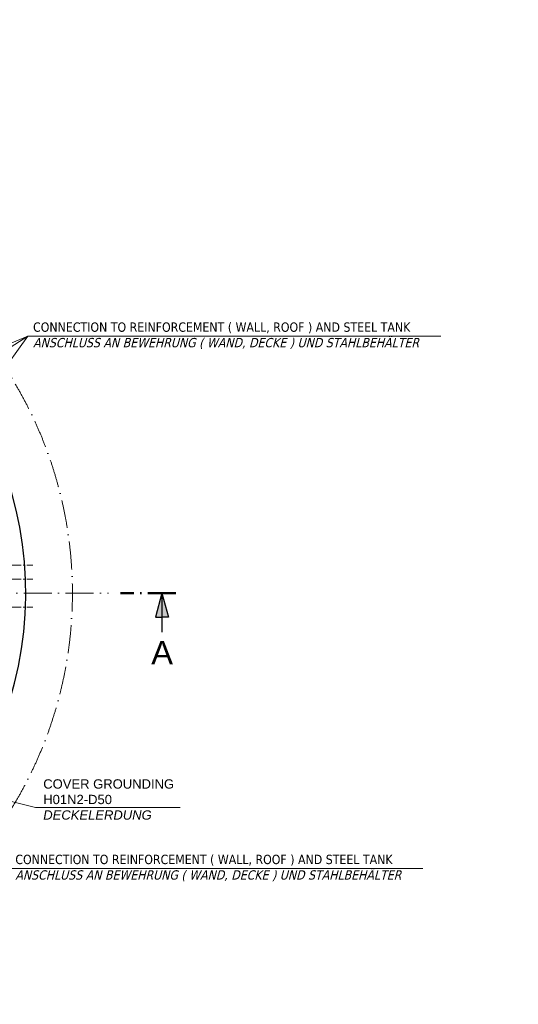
# Model space of a CAD drawing. Header units: millimetres. Extents: x 4747 to 1198744, y 17680 to 73179.
# Tile 5 of 256: x 26142 to 36844, y 25497 to 46631. Entities that reach past the tile are written whole.
import ezdxf

# ---------------------------------------------------------------- set-up
doc = ezdxf.new("R2010")
doc.units = ezdxf.units.MM
doc.linetypes.add('ACAD_ISO10W100', pattern=[18, 12, -3, 0, -3])
doc.layers.add('Beschriftung', color=7, linetype='Continuous', lineweight=9)
doc.styles.add('LBB3.5M1000', font='isocp.shx', dxfattribs={"height": 3.5})

msp = doc.modelspace()

# ---------------------------------------------------------------- hatches: boundary and pattern name
for points in [[(29195.39429, 34322.47298), (29195.39429, 33810.2805), (29058.15272, 33810.2805)], [(29195.39429, 34322.47298), (29332.63585, 33810.2805), (29195.39429, 33810.2805)]]:
    msp.add_hatch(color=256).paths.add_polyline_path(points)

# ---------------------------------------------------------------- linework, layer by layer
at = {"linetype": 'ACAD_ISO10W100', "lineweight": 18, "ltscale": 20}
for p, q in [((25574.05782, 34922.47298), (26424.05782, 34922.47298)), ((25574.05782, 34622.47298), (26424.05782, 34622.47298)), ((25574.05782, 34022.47298), (26424.05782, 34022.47298))]:
    msp.add_line(p, q, dxfattribs=at)
at = {"linetype": 'ACAD_ISO10W100', "lineweight": 18, "ltscale": 50}
msp.add_line((25328.55881, 34322.47298), (28050.41485, 34322.47298), dxfattribs=at)
at = {"linetype": 'ACAD_ISO10W100', "lineweight": 50, "ltscale": 50}
msp.add_line((29495.39429, 34322.47298), (28305.97282, 34322.47298), dxfattribs=at)
for p, q in [((29195.39429, 34322.47298), (29058.15272, 33810.2805)), ((29195.39429, 34322.47298), (29195.39429, 33482.55901)), ((29195.39429, 34322.47298), (29332.63585, 33810.2805)), ((29058.15272, 33810.2805), (29195.39429, 33810.2805)), ((29332.63585, 33810.2805), (29195.39429, 33810.2805))]:
    msp.add_line(p, q)
at = {"linetype": 'ACAD_ISO10W100', "lineweight": 18, "ltscale": 50}
msp.add_arc((18449.05782, 34322.47298), 8825, 211.36501638, 38.259735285, dxfattribs=at)
msp.add_arc((18449.05782, 34322.47298), 7825, 314.544492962, 44.295723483)
at = {"layer": 'Beschriftung'}
for p, q in [((26314.9979, 39837.55775), (21942.29538, 38033.89001)), ((26314.9979, 39837.55775), (24549.17069, 38708.14515)), ((26314.9979, 39837.55775), (25076.08911, 38123.63536)), ((35177.79876, 39837.55775), (26314.9979, 39837.55775)), ((26480.61136, 29724.71434), (24497.42596, 30215.70227)), ((29585.07286, 29724.71434), (26480.61136, 29724.71434)), ((34797.32308, 28412.10468), (25865.88097, 28412.10468))]:
    msp.add_line(p, q, dxfattribs=at)

# ---------------------------------------------------------------- texts
at = {"layer": 'Beschriftung', "attachment_point": 1, "style": 'LBB3.5M1000'}
for s, insert, char_height, width in [('\\pi2004.5;{\\fArial|b0|i0|c0|p34;TOP VIEW\\P\\pi1431.8;\\fArial|b0|i1|c0|p34;DRAUFSICHT\\P\\pi64.583;\\fArial|b0|i0|c0|p34;\\H0.6x;(SECTION THROUGH PUMP HOUSE)\\P\\pi330.31;\\fArial|b0|i1|c0|p34;(SCHNITT DURCH PUMPENHAUS)}', (6696.25551, 46621.91457), 500, 7399.7669481), ('{\\fTahoma|b0|i0|c0|p34;CONNECTION TO REINFORCEMENT ( WALL, ROOF ) AND STEEL TANK\\P\\fTahoma|b0|i1|c0|p34;ANSCHLUSS AN BEWEHRUNG ( WAND, DECKE ) UND STAHLBEHÄLTER}', (26429.21982, 40132.8144), 200, 10418.2335027), ('{\\fArial|b0|i0|c0|p34;A}', (28966.10284, 33295.8278), 500, 335.8461916), ('{\\fArial|b0|i0|c0|p34;COVER GROUNDING\\PH01N2-D50\\P\\fArial|b0|i1|c0|p34;DECKELERDUNG}', (26647.63913, 30327.26872), 200, 3119.117561), ('{\\fTahoma|b0|i0|c0|p34;CONNECTION TO REINFORCEMENT ( WALL, ROOF ) AND STEEL TANK\\P\\fTahoma|b0|i1|c0|p34;ANSCHLUSS AN BEWEHRUNG ( WAND, DECKE ) UND STAHLBEHÄLTER}', (26048.74414, 28707.36133), 200, 10418.2335027)]:
    msp.add_mtext(s, dxfattribs=dict(at, insert=insert, char_height=char_height, width=width))

doc.saveas('drawing.dxf')
